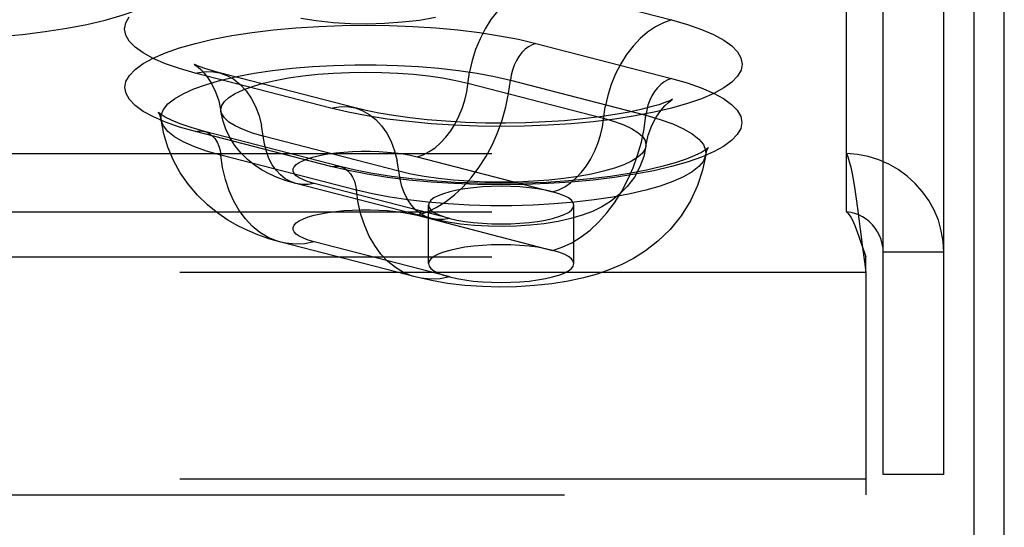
# Model space of a CAD drawing. Header units: inches. Extents: x 0 to 214, y 0 to 139.
# Tile 135 of 147: x 95.025 to 96.716, y 98.815 to 99.687. Entities that reach past the tile are written whole.
import ezdxf

# ---------------------------------------------------------------- set-up
doc = ezdxf.new("R2010")
doc.units = ezdxf.units.IN
doc.header["$LTSCALE"] = 11.786071
doc.header["$MEASUREMENT"] = 0
doc.linetypes.add('HIDDEN', pattern=[0.2, 0.1, -0.1])
doc.layers.get('0').update_dxf_attribs({"linetype": 'CONTINUOUS'})
doc.layers.add('DEFAULT_2', color=8, linetype='HIDDEN')

msp = doc.modelspace()

# ---------------------------------------------------------------- linework, layer by layer
at = {"color": 7, "linetype": 'Continuous'}
msp.add_line((96.6642, 97.4893), (96.6642, 102.3412), dxfattribs=at)
at = {"color": 3, "linetype": 'Continuous'}
msp.add_line((96.7162, 37.6811), (96.7162, 102.2107), dxfattribs=at)
at = {"layer": 'DEFAULT_2', "color": 8, "linetype": 'HIDDEN'}
for p, q in [((96.4452, 99.4573), (96.4452, 100.2767)), ((96.5082, 98.9054), (96.5082, 100.1239)), ((96.6122, 98.9054), (96.6122, 100.1239)), ((95.9116, 99.7469), (96.1446, 99.6866)), ((95.9113, 99.6464), (96.1443, 99.5861)), ((95.559, 99.5351), (95.326, 99.5954)), ((95.6008, 99.5354), (95.3679, 99.5957)), ((95.7947, 99.578), (96.0277, 99.5177)), ((95.8676, 99.5831), (96.1005, 99.5228)), ((95.5593, 99.4347), (95.3263, 99.495)), ((95.5749, 99.4348), (95.342, 99.4951)), ((95.6759, 99.4267), (95.4429, 99.487)), ((92.2997, 99.4573), (96.4452, 99.4573)), ((96.4452, 99.3568), (96.4452, 99.4573)), ((95.603, 99.394), (95.3701, 99.4543)), ((95.7072, 99.4516), (95.9402, 99.3913)), ((95.7634, 99.3455), (95.5304, 99.4058)), ((95.7321, 99.3453), (95.4991, 99.4055)), ((92.2997, 99.3568), (96.4452, 99.3568)), ((95.7268, 99.2679), (95.7268, 99.3684)), ((95.9768, 99.2679), (95.9768, 99.3684)), ((95.7072, 99.3511), (95.9402, 99.2908)), ((96.4688, 99.327), (96.4727, 99.2959)), ((95.706, 99.2446), (95.4731, 99.3049)), ((95.7634, 99.2451), (95.5304, 99.3054)), ((96.4688, 99.3077), (96.4759, 99.2866)), ((96.4727, 99.2959), (96.4759, 99.2711)), ((96.6122, 99.2874), (96.5082, 99.2874)), ((92.2997, 99.2796), (96.4782, 99.2796)), ((96.4759, 99.2866), (96.4782, 99.2796)), ((96.4759, 99.2711), (96.4782, 99.2527)), ((96.4782, 99.2527), (96.4782, 99.2796)), ((96.4782, 99.2527), (92.2997, 99.2527)), ((96.4782, 99.2527), (96.4782, 98.8707)), ((96.6122, 98.9054), (96.5082, 98.9054)), ((96.4782, 98.8976), (92.4247, 98.8976)), ((92.4247, 98.8707), (96.4782, 98.8707))]:
    msp.add_line(p, q, dxfattribs=at)
for points in [[(94.8622, 99.6533), (94.9053, 99.6538), (94.9476, 99.6555), (94.9892, 99.6582), (95.0296, 99.6619), (95.0685, 99.6667), (95.1053, 99.6724), (95.1398, 99.679), (95.1716, 99.6864), (95.2004, 99.6947), (95.226, 99.7036), (95.2481, 99.7131), (95.2664, 99.7232), (95.2809, 99.7336), (95.2913, 99.7444), (95.2976, 99.7554), (95.2997, 99.7665)], [(95.9116, 99.7469), (95.8976, 99.7422), (95.8838, 99.7352), (95.8703, 99.726), (95.8575, 99.7149), (95.8454, 99.702), (95.8342, 99.6874), (95.8242, 99.6714), (95.8154, 99.6541), (95.8079, 99.6359), (95.8019, 99.6169), (95.7975, 99.5976)], [(95.326, 99.5954), (95.2988, 99.6031), (95.2748, 99.6115), (95.2539, 99.6205), (95.2364, 99.63), (95.2227, 99.6399), (95.2128, 99.6501), (95.2068, 99.6606), (95.2047, 99.6711), (95.2067, 99.6816), (95.2126, 99.692)], [(95.3263, 99.495), (95.2992, 99.5027), (95.2752, 99.5111), (95.2543, 99.5201), (95.2368, 99.5296), (95.2231, 99.5395), (95.2132, 99.5497), (95.2072, 99.5601), (95.2052, 99.5706), (95.2071, 99.5811), (95.2131, 99.5915), (95.2229, 99.6017), (95.2366, 99.6116), (95.254, 99.6211), (95.2748, 99.6302), (95.299, 99.6386), (95.3263, 99.6464), (95.3564, 99.6535), (95.3891, 99.6597), (95.4239, 99.6651), (95.4607, 99.6696), (95.4989, 99.6732), (95.5383, 99.6757), (95.5785, 99.6772), (95.6191, 99.6778), (95.6597, 99.6772), (95.6999, 99.6757), (95.7393, 99.6731), (95.7775, 99.6696), (95.8143, 99.665), (95.8491, 99.6596), (95.8814, 99.6534), (95.9113, 99.6464)], [(95.7388, 99.6907), (95.7114, 99.686), (95.6817, 99.6826), (95.6511, 99.6805), (95.622, 99.6797), (95.593, 99.6802), (95.5631, 99.682), (95.5341, 99.685), (95.5074, 99.6891)], [(96.1446, 99.6866), (96.1718, 99.6789), (96.1958, 99.6705), (96.2167, 99.6615), (96.2342, 99.652), (96.2479, 99.6421), (96.2579, 99.6319), (96.2638, 99.6214), (96.2659, 99.6109), (96.2639, 99.6004), (96.258, 99.59), (96.2481, 99.5798), (96.2344, 99.5699), (96.217, 99.5604), (96.1961, 99.5513), (96.1719, 99.5429), (96.1446, 99.5351), (96.1145, 99.528), (96.0818, 99.5217), (96.0469, 99.5163), (96.0101, 99.5118), (95.9718, 99.5083), (95.9323, 99.5057), (95.8921, 99.5042), (95.8515, 99.5037), (95.8109, 99.5042), (95.7706, 99.5058), (95.7312, 99.5083), (95.6929, 99.5119), (95.6561, 99.5164), (95.6213, 99.5218), (95.5889, 99.528), (95.559, 99.5351)], [(96.1446, 99.6866), (96.1306, 99.6819), (96.1167, 99.6749), (96.1033, 99.6657), (96.0904, 99.6546), (96.0783, 99.6417), (96.0672, 99.6271), (96.0571, 99.6111), (96.0483, 99.5938), (96.0409, 99.5756), (96.0349, 99.5567), (96.0305, 99.5373)], [(95.9113, 99.6464), (95.905, 99.6441), (95.8989, 99.6407), (95.8929, 99.6362), (95.8874, 99.6306), (95.8823, 99.6241), (95.8779, 99.6168), (95.8741, 99.6089), (95.8711, 99.6005), (95.8689, 99.5919), (95.8676, 99.5831)], [(95.2673, 99.5153), (95.2675, 99.5235), (95.2714, 99.5329), (95.279, 99.5423), (95.2904, 99.5513), (95.3054, 99.56), (95.3238, 99.5683), (95.3454, 99.576), (95.3701, 99.5831), (95.3974, 99.5895), (95.4272, 99.5951), (95.4591, 99.5998), (95.4928, 99.6037), (95.5278, 99.6067), (95.5638, 99.6086), (95.6004, 99.6096), (95.6372, 99.6096), (95.6739, 99.6086), (95.7099, 99.6067), (95.7449, 99.6037), (95.7785, 99.5998), (95.8104, 99.5951), (95.8402, 99.5895), (95.8676, 99.5831)], [(95.325, 99.6103), (95.3245, 99.6106), (95.3251, 99.6102), (95.3274, 99.6086), (95.3309, 99.6058), (95.3356, 99.6014), (95.3414, 99.5953), (95.3478, 99.587), (95.3546, 99.5763), (95.361, 99.5631), (95.3665, 99.5477), (95.3702, 99.53)], [(95.3679, 99.5957), (95.3539, 99.5996), (95.3428, 99.6031), (95.3346, 99.6061), (95.3289, 99.6085), (95.3256, 99.61), (95.325, 99.6103)], [(95.326, 99.5954), (95.34, 99.5978), (95.3539, 99.598), (95.3679, 99.5957)], [(95.3679, 99.5957), (95.3802, 99.5914), (95.3923, 99.5847), (95.4034, 99.5759), (95.4135, 99.5651), (95.4223, 99.5524), (95.4297, 99.538), (95.4357, 99.5222), (95.4401, 99.5051)], [(95.3702, 99.53), (95.3701, 99.5325), (95.3716, 99.5397), (95.3763, 99.5468), (95.384, 99.5537), (95.3947, 99.5604), (95.4082, 99.5667), (95.4243, 99.5726), (95.4429, 99.578), (95.4637, 99.5828), (95.4865, 99.587), (95.5109, 99.5905), (95.5367, 99.5933), (95.5635, 99.5953), (95.591, 99.5965), (95.6188, 99.5969), (95.6467, 99.5965), (95.6742, 99.5953), (95.701, 99.5933), (95.7268, 99.5905), (95.7512, 99.587), (95.7739, 99.5828), (95.7947, 99.578)], [(95.7072, 99.4516), (95.7177, 99.4551), (95.7281, 99.4604), (95.7381, 99.4672), (95.7478, 99.4755), (95.7568, 99.4852), (95.7652, 99.4961), (95.7727, 99.5081), (95.7793, 99.5211), (95.7849, 99.5347), (95.7893, 99.5489), (95.7926, 99.5634), (95.7975, 99.5976)], [(96.1443, 99.5861), (96.1715, 99.5784), (96.1954, 99.57), (96.2163, 99.561), (96.2338, 99.5515), (96.2475, 99.5416), (96.2574, 99.5314), (96.2634, 99.521), (96.2655, 99.5105), (96.2635, 99.5), (96.2575, 99.4896), (96.2477, 99.4794), (96.234, 99.4695), (96.2166, 99.46), (96.1958, 99.4509), (96.1716, 99.4425), (96.1443, 99.4347), (96.1142, 99.4276), (96.0815, 99.4214), (96.0467, 99.416), (96.0099, 99.4115), (95.9717, 99.4079), (95.9323, 99.4054), (95.8921, 99.4038), (95.8515, 99.4033), (95.8109, 99.4039), (95.7707, 99.4054), (95.7313, 99.408), (95.6931, 99.4115), (95.6563, 99.416), (95.6215, 99.4215), (95.5892, 99.4277), (95.5593, 99.4347)], [(95.7072, 99.3511), (95.7237, 99.3566), (95.7401, 99.3642), (95.7561, 99.3741), (95.7716, 99.386), (95.7864, 99.3999), (95.8004, 99.4156), (95.8135, 99.4329), (95.8254, 99.4517), (95.8361, 99.4717), (95.8454, 99.4928), (95.8533, 99.5147), (95.8597, 99.5372), (95.8644, 99.5601), (95.8676, 99.5831)], [(96.1443, 99.5861), (96.138, 99.5839), (96.1318, 99.5804), (96.1259, 99.5759), (96.1203, 99.5703), (96.1153, 99.5638), (96.1108, 99.5565), (96.1071, 99.5486), (96.104, 99.5402), (96.1019, 99.5316), (96.1005, 99.5228)], [(96.1447, 99.5494), (96.1456, 99.55), (96.1461, 99.5503), (96.1443, 99.5494), (96.14, 99.5474), (96.1328, 99.5446), (96.1226, 99.5411), (96.1091, 99.5371), (96.092, 99.5328), (96.0715, 99.5283), (96.0477, 99.524), (96.021, 99.52), (95.9919, 99.5165), (95.9606, 99.5136), (95.9278, 99.5114), (95.8938, 99.51), (95.8593, 99.5094), (95.8246, 99.5096), (95.7903, 99.5107), (95.7568, 99.5126), (95.7248, 99.5152), (95.6946, 99.5185), (95.6667, 99.5223), (95.6416, 99.5265), (95.6196, 99.5309), (95.6008, 99.5354)], [(96.1004, 99.4697), (96.1045, 99.4886), (96.1106, 99.5052), (96.1182, 99.5197), (96.1261, 99.5312), (96.1332, 99.5393), (96.139, 99.5449), (96.1432, 99.5483), (96.1447, 99.5494)], [(95.2673, 99.524), (95.2635, 99.5268), (95.2624, 99.5279), (95.2633, 99.5266), (95.2654, 99.5225), (95.2673, 99.5153)], [(95.4429, 99.487), (95.4243, 99.4923), (95.4082, 99.4982), (95.3947, 99.5045), (95.384, 99.5112), (95.3763, 99.5182), (95.3716, 99.5253), (95.3702, 99.53)], [(95.4991, 99.4055), (95.4823, 99.4104), (95.467, 99.416), (95.453, 99.4222), (95.44, 99.4293), (95.4275, 99.4375), (95.4157, 99.4471), (95.4043, 99.4584), (95.3941, 99.4711), (95.3856, 99.4846), (95.3787, 99.4991), (95.3735, 99.5143), (95.3702, 99.53)], [(95.559, 99.5351), (95.573, 99.5376), (95.5868, 99.5377), (95.6008, 99.5354)], [(95.6008, 99.5354), (95.6131, 99.5311), (95.6252, 99.5244), (95.6364, 99.5156), (95.6464, 99.5048), (95.6552, 99.4921), (95.6627, 99.4777), (95.6687, 99.4619), (95.6731, 99.4448)], [(95.9402, 99.3913), (95.9507, 99.3949), (95.961, 99.4001), (95.9711, 99.4069), (95.9807, 99.4152), (95.9898, 99.4249), (95.9981, 99.4358), (96.0056, 99.4478), (96.0122, 99.4608), (96.0178, 99.4744), (96.0223, 99.4886), (96.0256, 99.5031), (96.0305, 99.5373)], [(95.342, 99.4951), (95.3189, 99.5017), (95.3001, 99.5081), (95.2852, 99.5142), (95.2743, 99.5197), (95.2673, 99.524)], [(95.4731, 99.3049), (95.4528, 99.3107), (95.4338, 99.3173), (95.4163, 99.3246), (95.3992, 99.3329), (95.3821, 99.3428), (95.3648, 99.3545), (95.3471, 99.3689), (95.33, 99.3855), (95.3144, 99.404), (95.3005, 99.4241), (95.2888, 99.4454), (95.2793, 99.4678), (95.2721, 99.4912), (95.2673, 99.5153)], [(95.3701, 99.4543), (95.3454, 99.4614), (95.3238, 99.4691), (95.3054, 99.4774), (95.2904, 99.4861), (95.279, 99.4951), (95.2714, 99.5045), (95.2675, 99.5139), (95.2673, 99.5153)], [(95.9402, 99.2908), (95.9567, 99.2963), (95.9731, 99.3039), (95.9891, 99.3138), (96.0046, 99.3257), (96.0194, 99.3396), (96.0334, 99.3553), (96.0464, 99.3726), (96.0583, 99.3914), (96.069, 99.4114), (96.0784, 99.4325), (96.0862, 99.4544), (96.0926, 99.4769), (96.0974, 99.4998), (96.1005, 99.5228)], [(96.0277, 99.5177), (96.0463, 99.5123), (96.0624, 99.5064), (96.0759, 99.5001), (96.0866, 99.4935), (96.0943, 99.4865), (96.099, 99.4794), (96.1005, 99.4722), (96.1004, 99.4697)], [(96.1005, 99.5228), (96.1252, 99.5157), (96.1468, 99.508), (96.1652, 99.4997), (96.1802, 99.491), (96.1916, 99.482), (96.1992, 99.4727), (96.2031, 99.4632), (96.2033, 99.455)], [(95.3263, 99.495), (95.3326, 99.496), (95.3388, 99.4958), (95.342, 99.4951)], [(95.342, 99.4951), (95.3447, 99.4943), (95.3503, 99.4916), (95.3553, 99.4877), (95.3598, 99.4827), (95.3636, 99.4768), (95.3666, 99.47), (95.3688, 99.4624), (95.3701, 99.4543)], [(95.4991, 99.4055), (95.4899, 99.4088), (95.4808, 99.4138), (95.4725, 99.4204), (95.465, 99.4285), (95.4584, 99.438), (95.4528, 99.4488), (95.4483, 99.4606), (95.445, 99.4734), (95.4401, 99.5051)], [(95.5304, 99.4058), (95.5204, 99.4087), (95.5119, 99.4119), (95.5049, 99.4154), (95.4995, 99.419), (95.4959, 99.4228), (95.4941, 99.4267), (95.4941, 99.4306), (95.4959, 99.4345), (95.4995, 99.4383), (95.5048, 99.442), (95.5119, 99.4454), (95.5204, 99.4486), (95.5304, 99.4516), (95.5418, 99.4542), (95.5542, 99.4564), (95.5676, 99.4582), (95.5817, 99.4596), (95.5964, 99.4605), (95.6114, 99.461), (95.6265, 99.461), (95.6415, 99.4605), (95.6561, 99.4596), (95.6702, 99.4582), (95.6836, 99.4564), (95.6959, 99.4542), (95.7072, 99.4516)], [(96.2071, 99.466), (96.2074, 99.4664), (96.2082, 99.4676), (96.207, 99.4664), (96.203, 99.4634), (96.1957, 99.4591), (96.1847, 99.4536), (96.1697, 99.4475), (96.1507, 99.4411), (96.1278, 99.4346), (96.1014, 99.4284), (96.0717, 99.4227), (96.0394, 99.4177), (96.0046, 99.4134), (95.968, 99.41), (95.9299, 99.4075), (95.8908, 99.406), (95.8513, 99.4055), (95.8118, 99.406), (95.7727, 99.4075), (95.7346, 99.41), (95.698, 99.4135), (95.6633, 99.4178), (95.6309, 99.4229), (95.6014, 99.4286), (95.5749, 99.4348)], [(96.1004, 99.4697), (96.099, 99.465), (96.0943, 99.4579), (96.0866, 99.4509), (96.0759, 99.4443), (96.0624, 99.4379), (96.0463, 99.432), (96.0277, 99.4267), (96.0069, 99.4219), (95.9841, 99.4177), (95.9597, 99.4142), (95.9339, 99.4114), (95.9071, 99.4094), (95.8796, 99.4082), (95.8518, 99.4078), (95.8239, 99.4082), (95.7964, 99.4094), (95.7696, 99.4114), (95.7438, 99.4142), (95.7194, 99.4177), (95.6967, 99.4219), (95.6759, 99.4267)], [(96.1004, 99.4697), (96.0966, 99.4521), (96.0901, 99.4344), (96.0806, 99.4168), (96.0685, 99.4005), (96.0546, 99.3865), (96.0396, 99.3748), (96.0246, 99.3655), (96.0088, 99.3578), (95.9912, 99.3511), (95.9717, 99.3453), (95.9496, 99.3404), (95.9258, 99.3365), (95.9017, 99.3339), (95.8774, 99.3323), (95.8536, 99.3318), (95.8299, 99.3322), (95.8061, 99.3335), (95.7819, 99.336), (95.7571, 99.3398), (95.7321, 99.3453)], [(96.2033, 99.455), (96.2053, 99.4623), (96.2071, 99.466)], [(96.6122, 99.2874), (96.6112, 99.3061), (96.608, 99.3245), (96.6029, 99.3425), (96.5957, 99.3598), (96.5866, 99.3763), (96.5758, 99.3916), (96.5633, 99.4057), (96.5493, 99.4184), (96.5341, 99.4295), (96.5177, 99.4388), (96.5004, 99.4464), (96.4824, 99.452), (96.4639, 99.4556), (96.4452, 99.4573)], [(96.4452, 99.4573), (96.4476, 99.4514), (96.4499, 99.4436), (96.4523, 99.4339), (96.4547, 99.4225), (96.457, 99.4095), (96.4594, 99.3951), (96.4617, 99.3794), (96.4641, 99.3627), (96.4664, 99.3452), (96.4688, 99.327)], [(95.4731, 99.3049), (95.466, 99.3069), (95.4512, 99.3131), (95.4372, 99.3216), (95.4242, 99.3321), (95.4123, 99.3447), (95.4016, 99.3592), (95.3923, 99.3755), (95.3844, 99.3933), (95.378, 99.4125), (95.3732, 99.4329), (95.3701, 99.4543)], [(96.2033, 99.455), (96.2031, 99.4536), (96.1992, 99.4442), (96.1916, 99.4348), (96.1802, 99.4258), (96.1652, 99.4171), (96.1468, 99.4088), (96.1252, 99.4011), (96.1005, 99.394), (96.0732, 99.3877), (96.0434, 99.3821), (96.0115, 99.3773), (95.9778, 99.3734), (95.9428, 99.3705), (95.9068, 99.3685), (95.8702, 99.3675), (95.8334, 99.3675), (95.7968, 99.3685), (95.7607, 99.3705), (95.7257, 99.3734), (95.6921, 99.3773), (95.6602, 99.3821), (95.6304, 99.3877), (95.603, 99.394)], [(95.7321, 99.3453), (95.7228, 99.3485), (95.7138, 99.3535), (95.7054, 99.3601), (95.6979, 99.3682), (95.6913, 99.3777), (95.6858, 99.3885), (95.6813, 99.4003), (95.678, 99.4131), (95.6731, 99.4448)], [(96.2033, 99.455), (96.1979, 99.4286), (96.1893, 99.4021), (96.1769, 99.3756), (96.1611, 99.3503), (96.142, 99.3267), (96.1209, 99.3063), (96.1, 99.2901), (96.0792, 99.2769), (96.0589, 99.2664), (96.0385, 99.2576), (96.0167, 99.25), (95.9933, 99.2435), (95.9671, 99.2378), (95.9389, 99.2333), (95.9089, 99.2301), (95.8783, 99.2283), (95.8491, 99.2278), (95.8199, 99.2285), (95.7894, 99.2306), (95.7596, 99.234), (95.7321, 99.2387), (95.706, 99.2446)], [(95.5593, 99.4347), (95.5656, 99.4357), (95.5718, 99.4355), (95.5749, 99.4348)], [(95.5749, 99.4348), (95.5777, 99.434), (95.5832, 99.4313), (95.5883, 99.4274), (95.5927, 99.4224), (95.5965, 99.4165), (95.5995, 99.4097), (95.6017, 99.4021), (95.603, 99.394)], [(95.5304, 99.4058), (95.5199, 99.404), (95.5096, 99.4038), (95.4991, 99.4055)], [(95.706, 99.2446), (95.699, 99.2466), (95.6842, 99.2528), (95.6702, 99.2613), (95.6571, 99.2718), (95.6452, 99.2844), (95.6345, 99.2989), (95.6252, 99.3152), (95.6173, 99.333), (95.6109, 99.3522), (95.6062, 99.3726), (95.603, 99.394)], [(95.8518, 99.4008), (95.8353, 99.4005), (95.8194, 99.3997), (95.804, 99.3983), (95.7893, 99.3964), (95.7757, 99.3941), (95.7634, 99.3913), (95.7526, 99.3881), (95.7435, 99.3846), (95.7363, 99.3808), (95.731, 99.3768), (95.7279, 99.3726), (95.7268, 99.3684)], [(95.9402, 99.3913), (95.9278, 99.3941), (95.9143, 99.3964), (95.8996, 99.3983), (95.8841, 99.3997), (95.8682, 99.4005), (95.8518, 99.4008)], [(95.9768, 99.3684), (95.9757, 99.3726), (95.9725, 99.3768), (95.9673, 99.3808), (95.96, 99.3846), (95.951, 99.3881), (95.9402, 99.3913)], [(95.5304, 99.3054), (95.5204, 99.3083), (95.5119, 99.3115), (95.5049, 99.3149), (95.4995, 99.3186), (95.4959, 99.3224), (95.4941, 99.3263), (95.4941, 99.3302), (95.4959, 99.3341), (95.4995, 99.3379), (95.5048, 99.3415), (95.5119, 99.345), (95.5204, 99.3482), (95.5304, 99.3511), (95.5418, 99.3537), (95.5542, 99.3559), (95.5676, 99.3577), (95.5817, 99.3591), (95.5964, 99.3601), (95.6114, 99.3605), (95.6265, 99.3605), (95.6415, 99.3601), (95.6561, 99.3591), (95.6702, 99.3577), (95.6836, 99.3559), (95.6959, 99.3537), (95.7072, 99.3511)], [(95.7268, 99.3684), (95.7279, 99.3642), (95.731, 99.36), (95.7363, 99.356), (95.7435, 99.3522), (95.7525, 99.3487), (95.7634, 99.3455)], [(95.8518, 99.3361), (95.8681, 99.3363), (95.8841, 99.3372), (95.8996, 99.3385), (95.9143, 99.3404), (95.9279, 99.3427), (95.9402, 99.3455), (95.951, 99.3487), (95.96, 99.3522), (95.9673, 99.356), (95.9725, 99.36), (95.9757, 99.3642), (95.9768, 99.3684)], [(96.5082, 99.2874), (96.5078, 99.2948), (96.5066, 99.3022), (96.5047, 99.3093), (96.502, 99.3163), (96.4986, 99.3228), (96.4945, 99.329), (96.4898, 99.3347), (96.4845, 99.3399), (96.4787, 99.3444), (96.4726, 99.3483), (96.466, 99.3516), (96.4592, 99.3541), (96.4523, 99.3558), (96.4452, 99.3568)], [(96.4452, 99.3568), (96.4476, 99.3546), (96.4499, 99.3516), (96.4523, 99.348), (96.4547, 99.3437), (96.457, 99.3388), (96.4594, 99.3334), (96.4617, 99.3274), (96.4641, 99.3211), (96.4664, 99.3145), (96.4688, 99.3077)], [(95.7634, 99.3455), (95.7529, 99.3437), (95.7425, 99.3435), (95.7321, 99.3453)], [(95.7634, 99.3455), (95.7757, 99.3427), (95.7893, 99.3404), (95.8039, 99.3385), (95.8194, 99.3372), (95.8355, 99.3363), (95.8518, 99.3361)], [(95.5304, 99.3054), (95.5139, 99.3022), (95.4976, 99.3015), (95.4815, 99.303), (95.4731, 99.3049)], [(95.8518, 99.3003), (95.8353, 99.3), (95.8194, 99.2992), (95.804, 99.2978), (95.7893, 99.296), (95.7757, 99.2936), (95.7634, 99.2908), (95.7526, 99.2876), (95.7435, 99.2841), (95.7363, 99.2803), (95.731, 99.2763), (95.7279, 99.2722), (95.7268, 99.2679)], [(95.9402, 99.2908), (95.9278, 99.2936), (95.9143, 99.296), (95.8996, 99.2978), (95.8841, 99.2992), (95.8682, 99.3), (95.8518, 99.3003)], [(95.9768, 99.2679), (95.9757, 99.2722), (95.9725, 99.2763), (95.9673, 99.2803), (95.96, 99.2841), (95.951, 99.2876), (95.9402, 99.2908)], [(95.7268, 99.2679), (95.7279, 99.2637), (95.731, 99.2596), (95.7363, 99.2556), (95.7435, 99.2518), (95.7525, 99.2483), (95.7634, 99.2451)], [(95.8518, 99.2356), (95.8681, 99.2359), (95.8841, 99.2367), (95.8996, 99.2381), (95.9143, 99.2399), (95.9279, 99.2423), (95.9402, 99.2451), (95.951, 99.2483), (95.96, 99.2518), (95.9673, 99.2556), (95.9725, 99.2596), (95.9757, 99.2637), (95.9768, 99.2679)], [(95.7634, 99.2451), (95.7469, 99.2419), (95.7305, 99.2412), (95.7145, 99.2427), (95.706, 99.2446)], [(95.7634, 99.2451), (95.7757, 99.2423), (95.7893, 99.2399), (95.8039, 99.2381), (95.8194, 99.2367), (95.8355, 99.2359), (95.8518, 99.2356)]]:
    msp.add_lwpolyline(points, dxfattribs=at)

doc.saveas('drawing.dxf')
